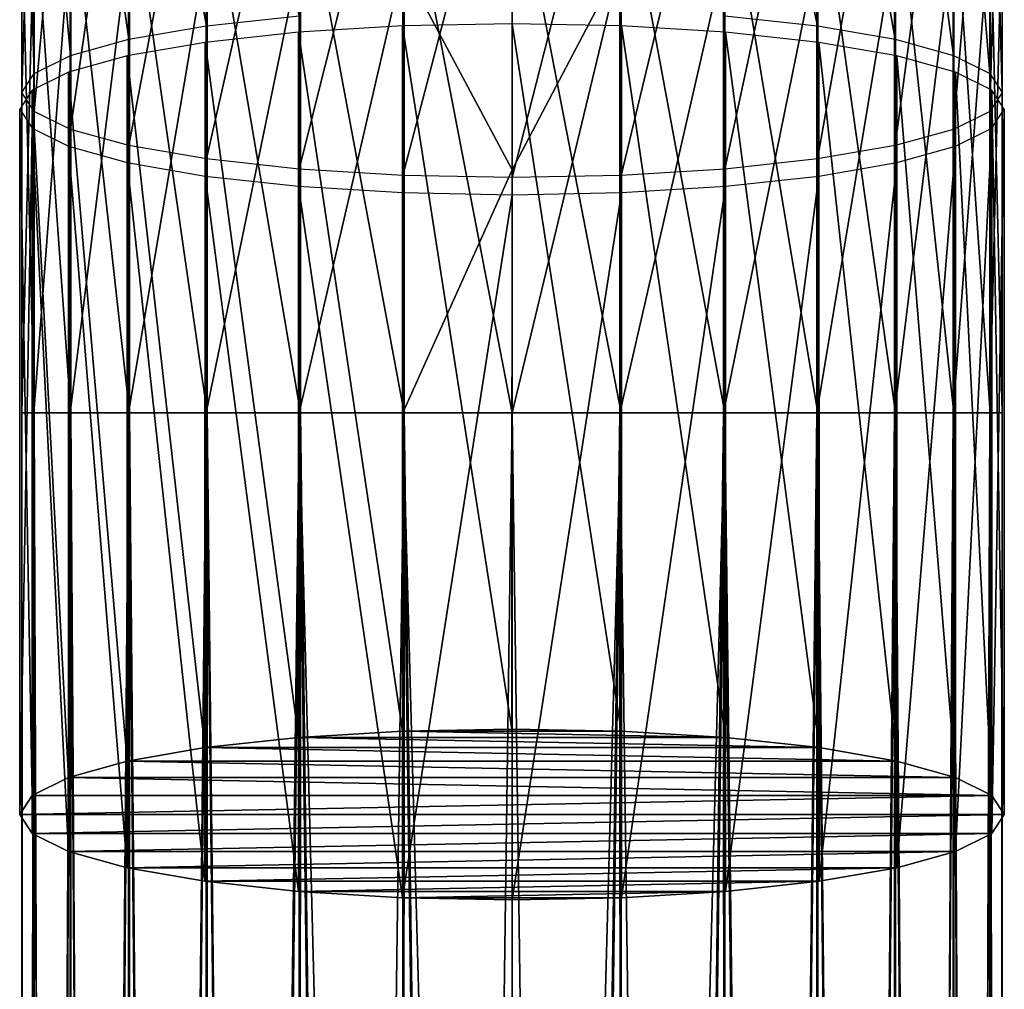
# Model space of a CAD drawing. Header units: millimetres. Extents: x -111 to 111, y -375 to 358.
# Tile 20 of 27: x -12 to 12, y 233 to 255. Entities that reach past the tile are written whole.
import ezdxf

# ---------------------------------------------------------------- set-up
doc = ezdxf.new("R2010")
doc.units = ezdxf.units.MM
doc.header["$LTSCALE"] = 65.185185
for name, color, linetype in [('49', 7, 'CONTINUOUS'), ('50', 7, 'CONTINUOUS'), ('51', 7, 'CONTINUOUS'), ('52', 7, 'CONTINUOUS'), ('53', 7, 'CONTINUOUS'), ('54', 7, 'CONTINUOUS'), ('55', 7, 'CONTINUOUS'), ('56', 7, 'CONTINUOUS'), ('57', 7, 'CONTINUOUS')]:
    doc.layers.add(name, color=color, linetype=linetype)

msp = doc.modelspace()

# ---------------------------------------------------------------- linework, layer by layer
at = {"layer": '49', "color": 7, "linetype": 'CONTINUOUS', "true_color": 0xa2afbf}
for points in [[(0, 152.026, 11.5), (1.288, 152.026, 11.428), (0, 246.2, 11.5), (0, 152.026, 11.5)], [(0, 246.2, 11.5), (1.288, 152.026, 11.428), (2.529, 246.2, 11.219), (0, 246.2, 11.5)], [(1.288, 152.026, -11.428), (0, 152.026, -11.5), (2.559, 246.2, -11.212), (1.288, 152.026, -11.428)], [(2.559, 246.2, -11.212), (0, 152.026, -11.5), (0, 246.2, -11.5), (2.559, 246.2, -11.212)], [(1.288, 152.026, 11.428), (2.559, 152.026, 11.212), (2.529, 246.2, 11.219), (1.288, 152.026, 11.428)], [(2.559, 152.026, -11.212), (1.288, 152.026, -11.428), (2.559, 246.2, -11.212), (2.559, 152.026, -11.212)], [(2.559, 152.026, 11.212), (3.798, 152.026, 10.855), (2.529, 246.2, 11.219), (2.559, 152.026, 11.212)], [(2.529, 246.2, 11.219), (3.798, 152.026, 10.855), (4.964, 246.2, 10.373), (2.529, 246.2, 11.219)], [(3.798, 152.026, -10.855), (2.559, 152.026, -11.212), (4.992, 246.2, -10.36), (3.798, 152.026, -10.855)], [(4.992, 246.2, -10.36), (2.559, 152.026, -11.212), (2.559, 246.2, -11.212), (4.992, 246.2, -10.36)], [(3.798, 152.026, 10.855), (4.99, 152.026, 10.361), (4.964, 246.2, 10.373), (3.798, 152.026, 10.855)], [(4.99, 152.026, -10.361), (3.798, 152.026, -10.855), (4.992, 246.2, -10.36), (4.99, 152.026, -10.361)], [(4.99, 152.026, 10.361), (6.118, 152.026, 9.737), (4.964, 246.2, 10.373), (4.99, 152.026, 10.361)], [(4.964, 246.2, 10.373), (6.118, 152.026, 9.737), (7.15, 246.2, 9.007), (4.964, 246.2, 10.373)], [(6.118, 152.026, -9.737), (4.99, 152.026, -10.361), (4.992, 246.2, -10.36), (6.118, 152.026, -9.737)], [(7.174, 246.2, -8.988), (6.118, 152.026, -9.737), (4.992, 246.2, -10.36), (7.174, 246.2, -8.988)], [(6.118, 152.026, 9.737), (7.17, 152.026, 8.991), (7.15, 246.2, 9.007), (6.118, 152.026, 9.737)], [(7.17, 152.026, -8.991), (6.118, 152.026, -9.737), (7.174, 246.2, -8.988), (7.17, 152.026, -8.991)], [(7.17, 152.026, 8.991), (8.132, 152.026, 8.132), (7.15, 246.2, 9.007), (7.17, 152.026, 8.991)], [(7.15, 246.2, 9.007), (8.132, 152.026, 8.132), (8.977, 246.2, 7.188), (7.15, 246.2, 9.007)], [(8.132, 152.026, -8.132), (7.17, 152.026, -8.991), (7.174, 246.2, -8.988), (8.132, 152.026, -8.132)], [(8.996, 246.2, -7.164), (8.132, 152.026, -8.132), (7.174, 246.2, -8.988), (8.996, 246.2, -7.164)], [(8.132, 152.026, 8.132), (8.991, 152.026, 7.17), (8.977, 246.2, 7.188), (8.132, 152.026, 8.132)], [(8.991, 152.026, -7.17), (8.132, 152.026, -8.132), (8.996, 246.2, -7.164), (8.991, 152.026, -7.17)], [(8.991, 152.026, 7.17), (9.737, 152.026, 6.118), (8.977, 246.2, 7.188), (8.991, 152.026, 7.17)], [(8.977, 246.2, 7.188), (9.737, 152.026, 6.118), (10.352, 246.2, 5.008), (8.977, 246.2, 7.188)], [(9.737, 152.026, -6.118), (8.991, 152.026, -7.17), (8.996, 246.2, -7.164), (9.737, 152.026, -6.118)], [(10.366, 246.2, -4.98), (9.737, 152.026, -6.118), (8.996, 246.2, -7.164), (10.366, 246.2, -4.98)], [(9.737, 152.026, 6.118), (10.361, 152.026, 4.99), (10.352, 246.2, 5.008), (9.737, 152.026, 6.118)], [(10.361, 152.026, -4.99), (9.737, 152.026, -6.118), (10.366, 246.2, -4.98), (10.361, 152.026, -4.99)], [(10.361, 152.026, 4.99), (10.855, 152.026, 3.798), (10.352, 246.2, 5.008), (10.361, 152.026, 4.99)], [(10.352, 246.2, 5.008), (10.855, 152.026, 3.798), (11.208, 246.2, 2.577), (10.352, 246.2, 5.008)], [(10.855, 152.026, -3.798), (10.361, 152.026, -4.99), (10.366, 246.2, -4.98), (10.855, 152.026, -3.798)], [(11.215, 246.2, -2.546), (10.855, 152.026, -3.798), (10.366, 246.2, -4.98), (11.215, 246.2, -2.546)], [(10.855, 152.026, 3.798), (11.212, 152.026, 2.559), (11.208, 246.2, 2.577), (10.855, 152.026, 3.798)], [(11.212, 152.026, -2.559), (10.855, 152.026, -3.798), (11.215, 246.2, -2.546), (11.212, 152.026, -2.559)], [(11.212, 152.026, 2.559), (11.428, 152.026, 1.288), (11.208, 246.2, 2.577), (11.212, 152.026, 2.559)], [(11.208, 246.2, 2.577), (11.428, 152.026, 1.288), (11.5, 246.2, 0.015), (11.208, 246.2, 2.577)], [(11.428, 152.026, -1.288), (11.212, 152.026, -2.559), (11.215, 246.2, -2.546), (11.428, 152.026, -1.288)], [(11.5, 246.2, 0.015), (11.428, 152.026, -1.288), (11.215, 246.2, -2.546), (11.5, 246.2, 0.015)], [(11.428, 152.026, 1.288), (11.5, 152.026), (11.5, 246.2, 0.015), (11.428, 152.026, 1.288)], [(11.5, 152.026), (11.428, 152.026, -1.288), (11.5, 246.2, 0.015), (11.5, 152.026)]]:
    msp.add_3dface(points, dxfattribs=at)
at = {"layer": '50', "color": 7, "linetype": 'CONTINUOUS', "true_color": 0xa2afbf}
for points in [[(-11.5, 152.026), (-11.428, 152.026, 1.288), (-11.5, 246.2, -0.015), (-11.5, 152.026)], [(-11.428, 152.026, -1.288), (-11.5, 152.026), (-11.5, 246.2, -0.015), (-11.428, 152.026, -1.288)], [(-11.5, 246.2, -0.015), (-11.428, 152.026, 1.288), (-11.215, 246.2, 2.546), (-11.5, 246.2, -0.015)], [(-11.208, 246.2, -2.577), (-11.428, 152.026, -1.288), (-11.5, 246.2, -0.015), (-11.208, 246.2, -2.577)], [(-11.428, 152.026, 1.288), (-11.212, 152.026, 2.559), (-11.215, 246.2, 2.546), (-11.428, 152.026, 1.288)], [(-11.212, 152.026, -2.559), (-11.428, 152.026, -1.288), (-11.208, 246.2, -2.577), (-11.212, 152.026, -2.559)], [(-11.212, 152.026, 2.559), (-10.855, 152.026, 3.798), (-11.215, 246.2, 2.546), (-11.212, 152.026, 2.559)], [(-11.215, 246.2, 2.546), (-10.855, 152.026, 3.798), (-10.366, 246.2, 4.98), (-11.215, 246.2, 2.546)], [(-10.855, 152.026, -3.798), (-11.212, 152.026, -2.559), (-11.208, 246.2, -2.577), (-10.855, 152.026, -3.798)], [(-10.352, 246.2, -5.008), (-10.855, 152.026, -3.798), (-11.208, 246.2, -2.577), (-10.352, 246.2, -5.008)], [(-10.855, 152.026, 3.798), (-10.361, 152.026, 4.99), (-10.366, 246.2, 4.98), (-10.855, 152.026, 3.798)], [(-10.361, 152.026, -4.99), (-10.855, 152.026, -3.798), (-10.352, 246.2, -5.008), (-10.361, 152.026, -4.99)], [(-10.361, 152.026, 4.99), (-9.737, 152.026, 6.118), (-10.366, 246.2, 4.98), (-10.361, 152.026, 4.99)], [(-10.366, 246.2, 4.98), (-9.737, 152.026, 6.118), (-8.996, 246.2, 7.164), (-10.366, 246.2, 4.98)], [(-9.737, 152.026, -6.118), (-10.361, 152.026, -4.99), (-10.352, 246.2, -5.008), (-9.737, 152.026, -6.118)], [(-8.977, 246.2, -7.188), (-9.737, 152.026, -6.118), (-10.352, 246.2, -5.008), (-8.977, 246.2, -7.188)], [(-9.737, 152.026, 6.118), (-8.991, 152.026, 7.17), (-8.996, 246.2, 7.164), (-9.737, 152.026, 6.118)], [(-8.991, 152.026, -7.17), (-9.737, 152.026, -6.118), (-8.977, 246.2, -7.188), (-8.991, 152.026, -7.17)], [(-8.991, 152.026, 7.17), (-8.132, 152.026, 8.132), (-8.996, 246.2, 7.164), (-8.991, 152.026, 7.17)], [(-8.996, 246.2, 7.164), (-8.132, 152.026, 8.132), (-7.174, 246.2, 8.988), (-8.996, 246.2, 7.164)], [(-8.132, 152.026, -8.132), (-8.991, 152.026, -7.17), (-8.977, 246.2, -7.188), (-8.132, 152.026, -8.132)], [(-7.15, 246.2, -9.007), (-8.132, 152.026, -8.132), (-8.977, 246.2, -7.188), (-7.15, 246.2, -9.007)], [(-8.132, 152.026, 8.132), (-7.17, 152.026, 8.991), (-7.174, 246.2, 8.988), (-8.132, 152.026, 8.132)], [(-7.17, 152.026, -8.991), (-8.132, 152.026, -8.132), (-7.15, 246.2, -9.007), (-7.17, 152.026, -8.991)], [(-7.17, 152.026, 8.991), (-6.118, 152.026, 9.737), (-7.174, 246.2, 8.988), (-7.17, 152.026, 8.991)], [(-7.174, 246.2, 8.988), (-6.118, 152.026, 9.737), (-4.992, 246.2, 10.36), (-7.174, 246.2, 8.988)], [(-6.118, 152.026, -9.737), (-7.17, 152.026, -8.991), (-7.15, 246.2, -9.007), (-6.118, 152.026, -9.737)], [(-4.964, 246.2, -10.373), (-6.118, 152.026, -9.737), (-7.15, 246.2, -9.007), (-4.964, 246.2, -10.373)], [(-6.118, 152.026, 9.737), (-4.99, 152.026, 10.361), (-4.992, 246.2, 10.36), (-6.118, 152.026, 9.737)], [(-4.99, 152.026, -10.361), (-6.118, 152.026, -9.737), (-4.964, 246.2, -10.373), (-4.99, 152.026, -10.361)], [(-4.99, 152.026, 10.361), (-3.798, 152.026, 10.855), (-4.992, 246.2, 10.36), (-4.99, 152.026, 10.361)], [(-3.798, 152.026, 10.855), (-2.559, 152.026, 11.212), (-4.992, 246.2, 10.36), (-3.798, 152.026, 10.855)], [(-4.992, 246.2, 10.36), (-2.559, 152.026, 11.212), (-2.559, 246.2, 11.212), (-4.992, 246.2, 10.36)], [(-3.798, 152.026, -10.855), (-4.99, 152.026, -10.361), (-4.964, 246.2, -10.373), (-3.798, 152.026, -10.855)], [(-2.529, 246.2, -11.219), (-3.798, 152.026, -10.855), (-4.964, 246.2, -10.373), (-2.529, 246.2, -11.219)], [(-2.559, 152.026, -11.212), (-3.798, 152.026, -10.855), (-2.529, 246.2, -11.219), (-2.559, 152.026, -11.212)], [(-1.288, 152.026, 11.428), (0, 152.026, 11.5), (-2.559, 246.2, 11.212), (-1.288, 152.026, 11.428)], [(0, 152.026, 11.5), (0, 246.2, 11.5), (-2.559, 246.2, 11.212), (0, 152.026, 11.5)], [(-2.559, 152.026, 11.212), (-1.288, 152.026, 11.428), (-2.559, 246.2, 11.212), (-2.559, 152.026, 11.212)], [(-1.288, 152.026, -11.428), (-2.559, 152.026, -11.212), (-2.529, 246.2, -11.219), (-1.288, 152.026, -11.428)], [(0, 246.2, -11.5), (-1.288, 152.026, -11.428), (-2.529, 246.2, -11.219), (0, 246.2, -11.5)], [(0, 152.026, -11.5), (-1.288, 152.026, -11.428), (0, 246.2, -11.5), (0, 152.026, -11.5)]]:
    msp.add_3dface(points, dxfattribs=at)
at = {"layer": '51', "color": 7, "linetype": 'CONTINUOUS', "true_color": 0xa2afbf}
for points in [[(2.559, 246.2, -11.212), (0, 246.2, -11.5), (0, 259.402, -10.716), (2.559, 246.2, -11.212)], [(2.559, 259.368, -10.429), (2.559, 246.2, -11.212), (0, 259.402, -10.716), (2.559, 259.368, -10.429)], [(4.992, 246.2, -10.36), (2.559, 246.2, -11.212), (2.559, 259.368, -10.429), (4.992, 246.2, -10.36)], [(4.992, 259.267, -9.584), (4.992, 246.2, -10.36), (2.559, 259.368, -10.429), (4.992, 259.267, -9.584)], [(7.174, 246.2, -8.988), (4.992, 246.2, -10.36), (4.992, 259.267, -9.584), (7.174, 246.2, -8.988)], [(7.174, 259.105, -8.221), (7.174, 246.2, -8.988), (4.992, 259.267, -9.584), (7.174, 259.105, -8.221)], [(8.996, 246.2, -7.164), (7.174, 246.2, -8.988), (7.174, 259.105, -8.221), (8.996, 246.2, -7.164)], [(8.996, 258.889, -6.41), (8.996, 246.2, -7.164), (7.174, 259.105, -8.221), (8.996, 258.889, -6.41)], [(10.366, 246.2, -4.98), (8.996, 246.2, -7.164), (8.996, 258.889, -6.41), (10.366, 246.2, -4.98)], [(10.366, 258.63, -4.242), (10.366, 246.2, -4.98), (8.996, 258.889, -6.41), (10.366, 258.63, -4.242)], [(11.215, 246.2, -2.546), (10.366, 246.2, -4.98), (10.366, 258.63, -4.242), (11.215, 246.2, -2.546)], [(11.215, 258.342, -1.825), (11.215, 246.2, -2.546), (10.366, 258.63, -4.242), (11.215, 258.342, -1.825)], [(11.5, 246.2, 0.015), (11.215, 246.2, -2.546), (11.215, 258.342, -1.825), (11.5, 246.2, 0.015)], [(11.5, 258.039, 0.719), (11.5, 246.2, 0.015), (11.215, 258.342, -1.825), (11.5, 258.039, 0.719)], [(11.208, 246.2, 2.577), (11.5, 246.2, 0.015), (11.5, 258.039, 0.719), (11.208, 246.2, 2.577)], [(11.208, 257.735, 3.262), (11.208, 246.2, 2.577), (11.5, 258.039, 0.719), (11.208, 257.735, 3.262)], [(0, 257.585, 12.235), (0, 251.904, 11.684), (2.529, 256.712, 11.843), (0, 257.585, 12.235)], [(10.352, 246.2, 5.008), (11.208, 246.2, 2.577), (11.208, 257.735, 3.262), (10.352, 246.2, 5.008)], [(10.352, 257.447, 5.676), (10.352, 246.2, 5.008), (11.208, 257.735, 3.262), (10.352, 257.447, 5.676)], [(8.977, 246.2, 7.188), (10.352, 246.2, 5.008), (10.352, 257.447, 5.676), (8.977, 246.2, 7.188)], [(8.977, 257.189, 7.841), (8.977, 246.2, 7.188), (10.352, 257.447, 5.676), (8.977, 257.189, 7.841)], [(7.15, 246.2, 9.007), (8.977, 246.2, 7.188), (8.977, 257.189, 7.841), (7.15, 246.2, 9.007)], [(7.15, 256.974, 9.647), (7.15, 246.2, 9.007), (8.977, 257.189, 7.841), (7.15, 256.974, 9.647)], [(4.964, 256.812, 11.004), (4.964, 246.2, 10.373), (7.15, 256.974, 9.647), (4.964, 256.812, 11.004)], [(4.964, 246.2, 10.373), (7.15, 246.2, 9.007), (7.15, 256.974, 9.647), (4.964, 246.2, 10.373)], [(0, 246.2, 11.5), (2.529, 246.2, 11.219), (2.529, 256.712, 11.843), (0, 246.2, 11.5)], [(0, 251.904, 11.684), (0, 246.2, 11.5), (2.529, 256.712, 11.843), (0, 251.904, 11.684)], [(2.529, 256.712, 11.843), (2.529, 246.2, 11.219), (4.964, 256.812, 11.004), (2.529, 256.712, 11.843)], [(2.529, 246.2, 11.219), (4.964, 246.2, 10.373), (4.964, 256.812, 11.004), (2.529, 246.2, 11.219)]]:
    msp.add_3dface(points, dxfattribs=at)
at = {"layer": '52', "color": 7, "linetype": 'CONTINUOUS', "true_color": 0xa2afbf}
for points in [[(-4.964, 259.269, -9.597), (-4.964, 246.2, -10.373), (-7.15, 259.107, -8.24), (-4.964, 259.269, -9.597)], [(-2.529, 259.369, -10.436), (-2.529, 246.2, -11.219), (-4.964, 259.269, -9.597), (-2.529, 259.369, -10.436)], [(-2.529, 246.2, -11.219), (-4.964, 246.2, -10.373), (-4.964, 259.269, -9.597), (-2.529, 246.2, -11.219)], [(0, 259.402, -10.716), (0, 246.2, -11.5), (-2.529, 259.369, -10.436), (0, 259.402, -10.716)], [(0, 246.2, -11.5), (-2.529, 246.2, -11.219), (-2.529, 259.369, -10.436), (0, 246.2, -11.5)], [(-7.15, 259.107, -8.24), (-7.15, 246.2, -9.007), (-8.977, 258.892, -6.434), (-7.15, 259.107, -8.24)], [(-4.964, 246.2, -10.373), (-7.15, 246.2, -9.007), (-7.15, 259.107, -8.24), (-4.964, 246.2, -10.373)], [(-8.977, 258.892, -6.434), (-8.977, 246.2, -7.188), (-10.352, 258.633, -4.27), (-8.977, 258.892, -6.434)], [(-7.15, 246.2, -9.007), (-8.977, 246.2, -7.188), (-8.977, 258.892, -6.434), (-7.15, 246.2, -9.007)], [(-10.352, 258.633, -4.27), (-10.352, 246.2, -5.008), (-11.208, 258.345, -1.855), (-10.352, 258.633, -4.27)], [(-8.977, 246.2, -7.188), (-10.352, 246.2, -5.008), (-10.352, 258.633, -4.27), (-8.977, 246.2, -7.188)], [(-11.208, 258.345, -1.855), (-11.208, 246.2, -2.577), (-11.5, 258.042, 0.688), (-11.208, 258.345, -1.855)], [(-10.352, 246.2, -5.008), (-11.208, 246.2, -2.577), (-11.208, 258.345, -1.855), (-10.352, 246.2, -5.008)], [(-11.208, 246.2, -2.577), (-11.5, 246.2, -0.015), (-11.5, 258.042, 0.688), (-11.208, 246.2, -2.577)], [(-11.5, 258.042, 0.688), (-11.5, 246.2, -0.015), (-11.215, 257.739, 3.232), (-11.5, 258.042, 0.688)], [(-11.5, 246.2, -0.015), (-11.215, 246.2, 2.546), (-11.215, 257.739, 3.232), (-11.5, 246.2, -0.015)], [(-11.215, 257.739, 3.232), (-11.215, 246.2, 2.546), (-10.366, 257.451, 5.649), (-11.215, 257.739, 3.232)], [(0, 251.904, 11.684), (0, 257.585, 12.235), (-2.559, 256.713, 11.836), (0, 251.904, 11.684)], [(-11.215, 246.2, 2.546), (-10.366, 246.2, 4.98), (-10.366, 257.451, 5.649), (-11.215, 246.2, 2.546)], [(-10.366, 257.451, 5.649), (-10.366, 246.2, 4.98), (-8.996, 257.192, 7.817), (-10.366, 257.451, 5.649)], [(-10.366, 246.2, 4.98), (-8.996, 246.2, 7.164), (-8.996, 257.192, 7.817), (-10.366, 246.2, 4.98)], [(-8.996, 257.192, 7.817), (-8.996, 246.2, 7.164), (-7.174, 256.976, 9.628), (-8.996, 257.192, 7.817)], [(-8.996, 246.2, 7.164), (-7.174, 246.2, 8.988), (-7.174, 256.976, 9.628), (-8.996, 246.2, 7.164)], [(-7.174, 256.976, 9.628), (-7.174, 246.2, 8.988), (-4.992, 256.814, 10.991), (-7.174, 256.976, 9.628)], [(-7.174, 246.2, 8.988), (-4.992, 246.2, 10.36), (-4.992, 256.814, 10.991), (-7.174, 246.2, 8.988)], [(-4.992, 256.814, 10.991), (-4.992, 246.2, 10.36), (-2.559, 256.713, 11.836), (-4.992, 256.814, 10.991)], [(-4.992, 246.2, 10.36), (-2.559, 246.2, 11.212), (-2.559, 256.713, 11.836), (-4.992, 246.2, 10.36)], [(-2.559, 246.2, 11.212), (0, 251.904, 11.684), (-2.559, 256.713, 11.836), (-2.559, 246.2, 11.212)], [(-2.559, 246.2, 11.212), (0, 246.2, 11.5), (0, 251.904, 11.684), (-2.559, 246.2, 11.212)]]:
    msp.add_3dface(points, dxfattribs=at)
at = {"layer": '53', "color": 7, "linetype": 'CONTINUOUS', "true_color": 0xa2afbf}
for points in [[(7.17, 255.278, 209.072), (4.992, 265.364, 208.683), (4.99, 255.516, 210.421), (7.17, 255.278, 209.072)], [(7.174, 265.126, 207.332), (4.992, 265.364, 208.683), (7.17, 255.278, 209.072), (7.174, 265.126, 207.332)], [(8.991, 254.962, 207.278), (7.174, 265.126, 207.332), (7.17, 255.278, 209.072), (8.991, 254.962, 207.278)], [(8.996, 264.809, 205.536), (7.174, 265.126, 207.332), (8.991, 254.962, 207.278), (8.996, 264.809, 205.536)], [(10.361, 254.583, 205.131), (8.996, 264.809, 205.536), (8.991, 254.962, 207.278), (10.361, 254.583, 205.131)], [(10.366, 264.43, 203.385), (8.996, 264.809, 205.536), (10.361, 254.583, 205.131), (10.366, 264.43, 203.385)], [(11.212, 254.161, 202.737), (10.366, 264.43, 203.385), (10.361, 254.583, 205.131), (11.212, 254.161, 202.737)], [(11.215, 264.007, 200.988), (10.366, 264.43, 203.385), (11.212, 254.161, 202.737), (11.215, 264.007, 200.988)], [(11.5, 253.717, 200.217), (11.215, 264.007, 200.988), (11.212, 254.161, 202.737), (11.5, 253.717, 200.217)], [(11.5, 263.562, 198.466), (11.215, 264.007, 200.988), (11.5, 253.717, 200.217), (11.5, 263.562, 198.466)], [(11.208, 263.117, 195.943), (11.5, 263.562, 198.466), (11.212, 253.272, 197.697), (11.208, 263.117, 195.943)], [(11.212, 253.272, 197.697), (11.5, 263.562, 198.466), (11.5, 253.717, 200.217), (11.212, 253.272, 197.697)], [(10.352, 262.695, 193.549), (11.208, 263.117, 195.943), (10.361, 252.85, 195.303), (10.352, 262.695, 193.549)], [(10.361, 252.85, 195.303), (11.208, 263.117, 195.943), (11.212, 253.272, 197.697), (10.361, 252.85, 195.303)], [(8.977, 262.317, 191.402), (10.352, 262.695, 193.549), (8.991, 252.472, 193.156), (8.977, 262.317, 191.402)], [(8.991, 252.472, 193.156), (10.352, 262.695, 193.549), (10.361, 252.85, 195.303), (8.991, 252.472, 193.156)], [(7.15, 262.001, 189.61), (8.977, 262.317, 191.402), (7.17, 252.155, 191.363), (7.15, 262.001, 189.61)], [(7.17, 252.155, 191.363), (8.977, 262.317, 191.402), (8.991, 252.472, 193.156), (7.17, 252.155, 191.363)], [(4.964, 261.763, 188.265), (7.15, 262.001, 189.61), (4.99, 251.918, 190.014), (4.964, 261.763, 188.265)], [(4.99, 251.918, 190.014), (7.15, 262.001, 189.61), (7.17, 252.155, 191.363), (4.99, 251.918, 190.014)], [(2.529, 261.617, 187.433), (4.964, 261.763, 188.265), (2.559, 251.77, 189.176), (2.529, 261.617, 187.433)], [(2.559, 251.77, 189.176), (4.964, 261.763, 188.265), (4.99, 251.918, 190.014), (2.559, 251.77, 189.176)], [(0, 261.568, 187.155), (2.529, 261.617, 187.433), (0, 251.72, 188.892), (0, 261.568, 187.155)], [(0, 251.72, 188.892), (2.529, 261.617, 187.433), (2.559, 251.77, 189.176), (0, 251.72, 188.892)]]:
    msp.add_3dface(points, dxfattribs=at)
at = {"layer": '54', "color": 7, "linetype": 'CONTINUOUS', "true_color": 0xa2afbf}
for points in [[(-7.15, 265.129, 207.351), (-8.977, 264.813, 205.56), (-7.17, 255.278, 209.072), (-7.15, 265.129, 207.351)], [(-4.99, 255.516, 210.421), (-7.15, 265.129, 207.351), (-7.17, 255.278, 209.072), (-4.99, 255.516, 210.421)], [(-8.977, 264.813, 205.56), (-10.352, 264.434, 203.413), (-8.991, 254.962, 207.278), (-8.977, 264.813, 205.56)], [(-7.17, 255.278, 209.072), (-8.977, 264.813, 205.56), (-8.991, 254.962, 207.278), (-7.17, 255.278, 209.072)], [(-10.352, 264.434, 203.413), (-11.208, 264.012, 201.018), (-10.361, 254.583, 205.131), (-10.352, 264.434, 203.413)], [(-8.991, 254.962, 207.278), (-10.352, 264.434, 203.413), (-10.361, 254.583, 205.131), (-8.991, 254.962, 207.278)], [(-11.208, 264.012, 201.018), (-11.5, 263.568, 198.496), (-11.212, 254.161, 202.737), (-11.208, 264.012, 201.018)], [(-10.361, 254.583, 205.131), (-11.208, 264.012, 201.018), (-11.212, 254.161, 202.737), (-10.361, 254.583, 205.131)], [(-11.5, 263.568, 198.496), (-11.215, 263.123, 195.973), (-11.5, 253.717, 200.217), (-11.5, 263.568, 198.496)], [(-11.212, 254.161, 202.737), (-11.5, 263.568, 198.496), (-11.5, 253.717, 200.217), (-11.212, 254.161, 202.737)], [(-11.5, 253.717, 200.217), (-11.215, 263.123, 195.973), (-11.212, 253.272, 197.697), (-11.5, 253.717, 200.217)], [(-11.215, 263.123, 195.973), (-10.366, 262.7, 193.576), (-11.212, 253.272, 197.697), (-11.215, 263.123, 195.973)], [(-11.212, 253.272, 197.697), (-10.366, 262.7, 193.576), (-10.361, 252.85, 195.303), (-11.212, 253.272, 197.697)], [(-10.366, 262.7, 193.576), (-8.996, 262.321, 191.426), (-10.361, 252.85, 195.303), (-10.366, 262.7, 193.576)], [(-10.361, 252.85, 195.303), (-8.996, 262.321, 191.426), (-8.991, 252.472, 193.156), (-10.361, 252.85, 195.303)], [(-8.996, 262.321, 191.426), (-7.174, 262.004, 189.629), (-8.991, 252.472, 193.156), (-8.996, 262.321, 191.426)], [(-8.991, 252.472, 193.156), (-7.174, 262.004, 189.629), (-7.17, 252.155, 191.363), (-8.991, 252.472, 193.156)], [(-7.174, 262.004, 189.629), (-4.992, 261.766, 188.278), (-7.17, 252.155, 191.363), (-7.174, 262.004, 189.629)], [(-7.17, 252.155, 191.363), (-4.992, 261.766, 188.278), (-4.99, 251.918, 190.014), (-7.17, 252.155, 191.363)], [(-4.992, 261.766, 188.278), (-2.559, 261.618, 187.439), (-4.99, 251.918, 190.014), (-4.992, 261.766, 188.278)], [(-4.99, 251.918, 190.014), (-2.559, 261.618, 187.439), (-2.559, 251.77, 189.176), (-4.99, 251.918, 190.014)], [(-2.559, 261.618, 187.439), (0, 261.568, 187.155), (-2.559, 251.77, 189.176), (-2.559, 261.618, 187.439)], [(0, 261.568, 187.155), (0, 251.72, 188.892), (-2.559, 251.77, 189.176), (0, 261.568, 187.155)]]:
    msp.add_3dface(points, dxfattribs=at)
at = {"layer": '55', "color": 7, "linetype": 'CONTINUOUS', "true_color": 0xa2afbf}
for points in [[(-2.567, 238.733, 214.293), (-5.01, 238.585, 213.453), (5.009, 238.585, 213.453), (-2.567, 238.733, 214.293)], [(-0.001, 238.783, 214.577), (-2.567, 238.733, 214.293), (2.565, 238.733, 214.293), (-0.001, 238.783, 214.577)], [(2.565, 238.733, 214.293), (-2.567, 238.733, 214.293), (5.009, 238.585, 213.453), (2.565, 238.733, 214.293)], [(-5.01, 238.585, 213.453), (-7.205, 238.346, 212.094), (7.204, 238.346, 212.094), (-5.01, 238.585, 213.453)], [(5.009, 238.585, 213.453), (-5.01, 238.585, 213.453), (7.204, 238.346, 212.094), (5.009, 238.585, 213.453)], [(-7.205, 238.346, 212.094), (-9.031, 238.028, 210.292), (9.031, 238.028, 210.293), (-7.205, 238.346, 212.094)], [(7.204, 238.346, 212.094), (-7.205, 238.346, 212.094), (9.031, 238.028, 210.293), (7.204, 238.346, 212.094)], [(-9.031, 238.028, 210.292), (-10.404, 237.648, 208.14), (10.404, 237.648, 208.14), (-9.031, 238.028, 210.292)], [(9.031, 238.028, 210.293), (-9.031, 238.028, 210.292), (10.404, 237.648, 208.14), (9.031, 238.028, 210.293)], [(-10.404, 237.648, 208.14), (-11.258, 237.226, 205.744), (11.258, 237.226, 205.744), (-10.404, 237.648, 208.14)], [(10.404, 237.648, 208.14), (-10.404, 237.648, 208.14), (11.258, 237.226, 205.744), (10.404, 237.648, 208.14)], [(-11.258, 237.226, 205.744), (-11.55, 236.778, 203.204), (11.258, 237.226, 205.744), (-11.258, 237.226, 205.744)], [(11.258, 237.226, 205.744), (-11.55, 236.778, 203.204), (11.55, 236.778, 203.204), (11.258, 237.226, 205.744)], [(11.55, 236.778, 203.204), (-11.55, 236.778, 203.204), (-11.258, 236.33, 200.665), (11.55, 236.778, 203.204)], [(11.258, 236.33, 200.665), (11.55, 236.778, 203.204), (-11.258, 236.33, 200.665), (11.258, 236.33, 200.665)], [(-10.404, 235.908, 198.269), (11.258, 236.33, 200.665), (-11.258, 236.33, 200.665), (-10.404, 235.908, 198.269)], [(10.404, 235.908, 198.269), (11.258, 236.33, 200.665), (-10.404, 235.908, 198.269), (10.404, 235.908, 198.269)], [(-9.031, 235.528, 196.116), (10.404, 235.908, 198.269), (-10.404, 235.908, 198.269), (-9.031, 235.528, 196.116)], [(9.031, 235.528, 196.116), (10.404, 235.908, 198.269), (-9.031, 235.528, 196.116), (9.031, 235.528, 196.116)], [(-7.205, 235.211, 194.314), (9.031, 235.528, 196.116), (-9.031, 235.528, 196.116), (-7.205, 235.211, 194.314)], [(7.205, 235.211, 194.314), (9.031, 235.528, 196.116), (-7.205, 235.211, 194.314), (7.205, 235.211, 194.314)], [(-5.01, 234.971, 192.955), (7.205, 235.211, 194.314), (-7.205, 235.211, 194.314), (-5.01, 234.971, 192.955)], [(5.01, 234.971, 192.955), (7.205, 235.211, 194.314), (-5.01, 234.971, 192.955), (5.01, 234.971, 192.955)], [(-2.566, 234.823, 192.115), (5.01, 234.971, 192.955), (-5.01, 234.971, 192.955), (-2.566, 234.823, 192.115)], [(2.566, 234.823, 192.115), (5.01, 234.971, 192.955), (-2.566, 234.823, 192.115), (2.566, 234.823, 192.115)], [(0, 234.773, 191.831), (2.566, 234.823, 192.115), (-2.566, 234.823, 192.115), (0, 234.773, 191.831)]]:
    msp.add_3dface(points, dxfattribs=at)
at = {"layer": '56', "color": 7, "linetype": 'CONTINUOUS', "true_color": 0xa2afbf}
for points in [[(-11.55, 236.778, 203.204), (-11.55, 253.323, 200.287), (-11.26, 252.877, 197.756), (-11.55, 236.778, 203.204)], [(11.55, 236.778, 203.204), (11.258, 236.33, 200.665), (11.55, 253.323, 200.287), (11.55, 236.778, 203.204)], [(11.55, 253.323, 200.287), (11.258, 236.33, 200.665), (11.26, 252.877, 197.756), (11.55, 253.323, 200.287)], [(-11.258, 236.33, 200.665), (-11.55, 236.778, 203.204), (-11.26, 252.877, 197.756), (-11.258, 236.33, 200.665)], [(-10.404, 235.908, 198.269), (-11.258, 236.33, 200.665), (-11.26, 252.877, 197.756), (-10.404, 235.908, 198.269)], [(-10.406, 252.453, 195.351), (-10.404, 235.908, 198.269), (-11.26, 252.877, 197.756), (-10.406, 252.453, 195.351)], [(11.258, 236.33, 200.665), (10.404, 235.908, 198.269), (11.26, 252.877, 197.756), (11.258, 236.33, 200.665)], [(11.26, 252.877, 197.756), (10.404, 235.908, 198.269), (10.406, 252.453, 195.351), (11.26, 252.877, 197.756)], [(-9.031, 235.528, 196.116), (-10.404, 235.908, 198.269), (-10.406, 252.453, 195.351), (-9.031, 235.528, 196.116)], [(-9.03, 252.072, 193.195), (-9.031, 235.528, 196.116), (-10.406, 252.453, 195.351), (-9.03, 252.072, 193.195)], [(10.406, 252.453, 195.351), (9.031, 235.528, 196.116), (9.03, 252.072, 193.195), (10.406, 252.453, 195.351)], [(10.404, 235.908, 198.269), (9.031, 235.528, 196.116), (10.406, 252.453, 195.351), (10.404, 235.908, 198.269)], [(-7.205, 235.211, 194.314), (-9.031, 235.528, 196.116), (-9.03, 252.072, 193.195), (-7.205, 235.211, 194.314)], [(-7.201, 251.755, 191.394), (-7.205, 235.211, 194.314), (-9.03, 252.072, 193.195), (-7.201, 251.755, 191.394)], [(9.03, 252.072, 193.195), (7.205, 235.211, 194.314), (7.201, 251.755, 191.394), (9.03, 252.072, 193.195)], [(9.031, 235.528, 196.116), (7.205, 235.211, 194.314), (9.03, 252.072, 193.195), (9.031, 235.528, 196.116)], [(-5.01, 234.971, 192.955), (-7.205, 235.211, 194.314), (-7.201, 251.755, 191.394), (-5.01, 234.971, 192.955)], [(-5.011, 251.516, 190.039), (-5.01, 234.971, 192.955), (-7.201, 251.755, 191.394), (-5.011, 251.516, 190.039)], [(7.205, 235.211, 194.314), (5.01, 234.971, 192.955), (7.201, 251.755, 191.394), (7.205, 235.211, 194.314)], [(7.201, 251.755, 191.394), (5.01, 234.971, 192.955), (5.011, 251.516, 190.039), (7.201, 251.755, 191.394)], [(-2.566, 234.823, 192.115), (-5.01, 234.971, 192.955), (-5.011, 251.516, 190.039), (-2.566, 234.823, 192.115)], [(-2.57, 251.367, 189.197), (-2.566, 234.823, 192.115), (-5.011, 251.516, 190.039), (-2.57, 251.367, 189.197)], [(0, 251.317, 188.912), (-2.566, 234.823, 192.115), (-2.57, 251.367, 189.197), (0, 251.317, 188.912)], [(2.566, 234.823, 192.115), (0, 234.773, 191.831), (2.57, 251.367, 189.197), (2.566, 234.823, 192.115)], [(2.57, 251.367, 189.197), (0, 234.773, 191.831), (0, 251.317, 188.912), (2.57, 251.367, 189.197)], [(5.01, 234.971, 192.955), (2.566, 234.823, 192.115), (5.011, 251.516, 190.039), (5.01, 234.971, 192.955)], [(5.011, 251.516, 190.039), (2.566, 234.823, 192.115), (2.57, 251.367, 189.197), (5.011, 251.516, 190.039)], [(0, 234.773, 191.831), (-2.566, 234.823, 192.115), (0, 251.317, 188.912), (0, 234.773, 191.831)]]:
    msp.add_3dface(points, dxfattribs=at)
at = {"layer": '57', "color": 7, "linetype": 'CONTINUOUS', "true_color": 0xa2afbf}
for points in [[(-5.011, 255.13, 210.535), (-2.567, 238.733, 214.293), (-2.57, 255.278, 211.376), (-5.011, 255.13, 210.535)], [(-2.57, 255.278, 211.376), (-0.001, 238.783, 214.577), (0, 255.328, 211.661), (-2.57, 255.278, 211.376)], [(-2.567, 238.733, 214.293), (-0.001, 238.783, 214.577), (-2.57, 255.278, 211.376), (-2.567, 238.733, 214.293)], [(-0.001, 238.783, 214.577), (2.565, 238.733, 214.293), (0, 255.328, 211.661), (-0.001, 238.783, 214.577)], [(0, 255.328, 211.661), (2.565, 238.733, 214.293), (2.57, 255.278, 211.376), (0, 255.328, 211.661)], [(2.565, 238.733, 214.293), (5.009, 238.585, 213.453), (2.57, 255.278, 211.376), (2.565, 238.733, 214.293)], [(2.57, 255.278, 211.376), (5.009, 238.585, 213.453), (5.011, 255.13, 210.535), (2.57, 255.278, 211.376)], [(-7.201, 254.891, 209.18), (-5.01, 238.585, 213.453), (-5.011, 255.13, 210.535), (-7.201, 254.891, 209.18)], [(-5.01, 238.585, 213.453), (-2.567, 238.733, 214.293), (-5.011, 255.13, 210.535), (-5.01, 238.585, 213.453)], [(5.009, 238.585, 213.453), (7.204, 238.346, 212.094), (5.011, 255.13, 210.535), (5.009, 238.585, 213.453)], [(5.011, 255.13, 210.535), (7.204, 238.346, 212.094), (7.201, 254.891, 209.18), (5.011, 255.13, 210.535)], [(-9.03, 254.573, 207.379), (-7.205, 238.346, 212.094), (-7.201, 254.891, 209.18), (-9.03, 254.573, 207.379)], [(-7.205, 238.346, 212.094), (-5.01, 238.585, 213.453), (-7.201, 254.891, 209.18), (-7.205, 238.346, 212.094)], [(7.204, 238.346, 212.094), (9.031, 238.028, 210.293), (7.201, 254.891, 209.18), (7.204, 238.346, 212.094)], [(7.201, 254.891, 209.18), (9.031, 238.028, 210.293), (9.03, 254.573, 207.379), (7.201, 254.891, 209.18)], [(-10.406, 254.193, 205.222), (-9.031, 238.028, 210.292), (-9.03, 254.573, 207.379), (-10.406, 254.193, 205.222)], [(-9.031, 238.028, 210.292), (-7.205, 238.346, 212.094), (-9.03, 254.573, 207.379), (-9.031, 238.028, 210.292)], [(9.031, 238.028, 210.293), (10.404, 237.648, 208.14), (9.03, 254.573, 207.379), (9.031, 238.028, 210.293)], [(9.03, 254.573, 207.379), (10.404, 237.648, 208.14), (10.406, 254.193, 205.222), (9.03, 254.573, 207.379)], [(-11.26, 253.769, 202.818), (-10.404, 237.648, 208.14), (-10.406, 254.193, 205.222), (-11.26, 253.769, 202.818)], [(-10.404, 237.648, 208.14), (-9.031, 238.028, 210.292), (-10.406, 254.193, 205.222), (-10.404, 237.648, 208.14)], [(10.404, 237.648, 208.14), (11.258, 237.226, 205.744), (10.406, 254.193, 205.222), (10.404, 237.648, 208.14)], [(10.406, 254.193, 205.222), (11.258, 237.226, 205.744), (11.26, 253.769, 202.818), (10.406, 254.193, 205.222)], [(-11.55, 253.323, 200.287), (-11.258, 237.226, 205.744), (-11.26, 253.769, 202.818), (-11.55, 253.323, 200.287)], [(-11.258, 237.226, 205.744), (-10.404, 237.648, 208.14), (-11.26, 253.769, 202.818), (-11.258, 237.226, 205.744)], [(11.258, 237.226, 205.744), (11.55, 236.778, 203.204), (11.26, 253.769, 202.818), (11.258, 237.226, 205.744)], [(11.55, 236.778, 203.204), (11.55, 253.323, 200.287), (11.26, 253.769, 202.818), (11.55, 236.778, 203.204)], [(-11.55, 236.778, 203.204), (-11.258, 237.226, 205.744), (-11.55, 253.323, 200.287), (-11.55, 236.778, 203.204)]]:
    msp.add_3dface(points, dxfattribs=at)

doc.saveas('drawing.dxf')
